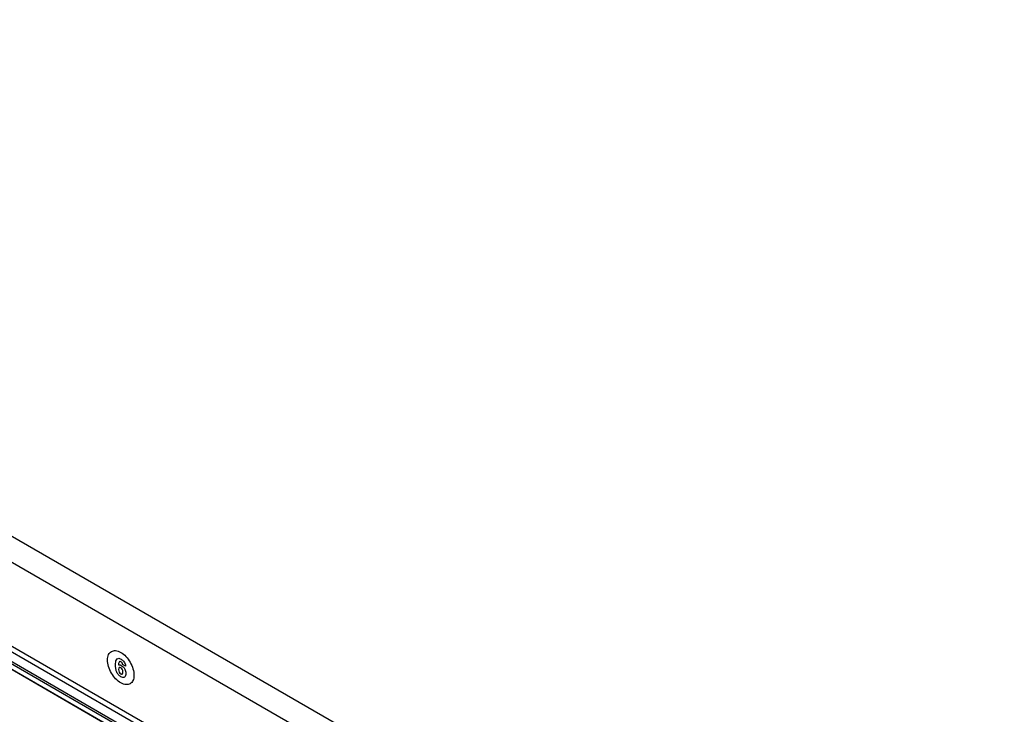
# Model space of a CAD drawing. Header units: inches. Extents: x 0 to 34, y 0 to 22.
# Tile 86 of 88: x 27.3 to 28.8, y 17.5 to 18.6. Entities that reach past the tile are written whole.
import ezdxf

# ---------------------------------------------------------------- set-up
doc = ezdxf.new("R2010")
doc.units = ezdxf.units.IN
doc.header["$LTSCALE"] = 1.87
doc.header["$MEASUREMENT"] = 0
doc.layers.get('0').update_dxf_attribs({"linetype": 'CONTINUOUS'})

msp = doc.modelspace()

# ---------------------------------------------------------------- linework, layer by layer
at = {"color": 7, "linetype": 'CONTINUOUS'}
for p, q in [((25.8632, 18.5557), (28.8608, 16.825)), ((28.8427, 16.7936), (25.8451, 18.5244)), ((28.8427, 16.6608), (25.8451, 18.3916)), ((25.8504, 18.3799), (28.8472, 16.6496)), ((25.841, 18.3663), (28.8462, 16.6311)), ((28.8475, 16.6335), (25.8423, 18.3687)), ((28.8462, 16.6223), (25.841, 18.3574)), ((28.8466, 16.6214), (25.8414, 18.3565))]:
    msp.add_line(p, q, dxfattribs=at)
at = {"color": 40, "linetype": 'CONTINUOUS'}
for p, q in [((27.4467, 17.5347), (27.4467, 17.5346)), ((27.4579, 17.5332), (27.4533, 17.5358))]:
    msp.add_line(p, q, dxfattribs=at)
for points, knots in [([(27.4294, 17.5428), (27.4294, 17.546), (27.4305, 17.5517), (27.4352, 17.5569), (27.4421, 17.5583), (27.4476, 17.5564), (27.4503, 17.5548)], [0, 0, 0, 0, 0.254401, 0.499999, 0.745598, 1, 1, 1, 1]), ([(27.4503, 17.5548), (27.4531, 17.5532), (27.4586, 17.5488), (27.4654, 17.5394), (27.4701, 17.5288), (27.4712, 17.5218), (27.4712, 17.5186)], [0, 0, 0, 0, 0.254402, 0.500001, 0.745599, 1, 1, 1, 1]), ([(27.4503, 17.5066), (27.4476, 17.5082), (27.4421, 17.5126), (27.4352, 17.522), (27.4305, 17.5326), (27.4294, 17.5396), (27.4294, 17.5428)], [0, 0, 0, 0, 0.254401, 0.499999, 0.745598, 1, 1, 1, 1]), ([(27.4421, 17.5349), (27.4421, 17.5364), (27.4422, 17.5394), (27.4432, 17.5435), (27.446, 17.5461), (27.4492, 17.5451), (27.4509, 17.5441)], [0, 0, 0, 0, 0.223345, 0.467443, 0.708965, 1, 1, 1, 1]), ([(27.4506, 17.54), (27.4499, 17.5404), (27.4486, 17.5407), (27.4474, 17.5393), (27.4469, 17.5372), (27.4467, 17.5356), (27.4467, 17.5347)], [0, 0, 0, 0, 0.233065, 0.46149, 0.722639, 1, 1, 1, 1]), ([(27.4533, 17.5358), (27.4532, 17.5365), (27.4527, 17.5384), (27.4512, 17.5396), (27.4506, 17.54)], [0, 0, 0, 0, 0.466088, 1, 1, 1, 1]), ([(27.4509, 17.5441), (27.4517, 17.5436), (27.4533, 17.5423), (27.455, 17.5407), (27.4557, 17.5396)], [0, 0, 0, 0, 0.460754, 1, 1, 1, 1]), ([(27.4557, 17.5396), (27.4562, 17.5386), (27.4574, 17.5365), (27.4577, 17.5343), (27.4579, 17.5332)], [0, 0, 0, 0, 0.447689, 1, 1, 1, 1]), ([(27.4506, 17.5163), (27.4492, 17.5172), (27.4463, 17.5194), (27.4434, 17.5247), (27.4423, 17.5299), (27.4421, 17.5332), (27.4421, 17.5349)], [0, 0, 0, 0, 0.269644, 0.495852, 0.737615, 1, 1, 1, 1]), ([(27.4467, 17.5346), (27.4471, 17.535), (27.4484, 17.5356), (27.4501, 17.5349), (27.4511, 17.5343)], [0, 0, 0, 0, 0.392589, 1, 1, 1, 1]), ([(27.4503, 17.5305), (27.4495, 17.531), (27.4473, 17.5314), (27.4468, 17.5292), (27.4468, 17.5279)], [0, 0, 0, 0, 0.439, 1, 1, 1, 1]), ([(27.4468, 17.5279), (27.4468, 17.5266), (27.4473, 17.5237), (27.4495, 17.5213), (27.4504, 17.5207)], [0, 0, 0, 0, 0.528947, 1, 1, 1, 1]), ([(27.4537, 17.524), (27.4537, 17.5253), (27.4531, 17.5281), (27.4511, 17.5301), (27.4503, 17.5305)], [0, 0, 0, 0, 0.579066, 1, 1, 1, 1]), ([(27.4504, 17.5207), (27.4513, 17.5202), (27.4534, 17.5202), (27.4537, 17.5226), (27.4537, 17.524)], [0, 0, 0, 0, 0.410761, 1, 1, 1, 1]), ([(27.4511, 17.5343), (27.4522, 17.5337), (27.4543, 17.5321), (27.4574, 17.5276), (27.4583, 17.5238), (27.4583, 17.5218)], [0, 0, 0, 0, 0.287159, 0.534912, 1, 1, 1, 1]), ([(27.4712, 17.5186), (27.4712, 17.5155), (27.4701, 17.5097), (27.4654, 17.5045), (27.4586, 17.5031), (27.4531, 17.505), (27.4503, 17.5066)], [0, 0, 0, 0, 0.254402, 0.500001, 0.745599, 1, 1, 1, 1]), ([(27.4583, 17.5218), (27.4583, 17.5193), (27.4574, 17.5158), (27.4538, 17.5149), (27.4517, 17.5157), (27.4506, 17.5163)], [0, 0, 0, 0, 0.51589, 0.750678, 1, 1, 1, 1])]:
    msp.add_open_spline(points, degree=3, knots=knots, dxfattribs=at)

doc.saveas('drawing.dxf')
